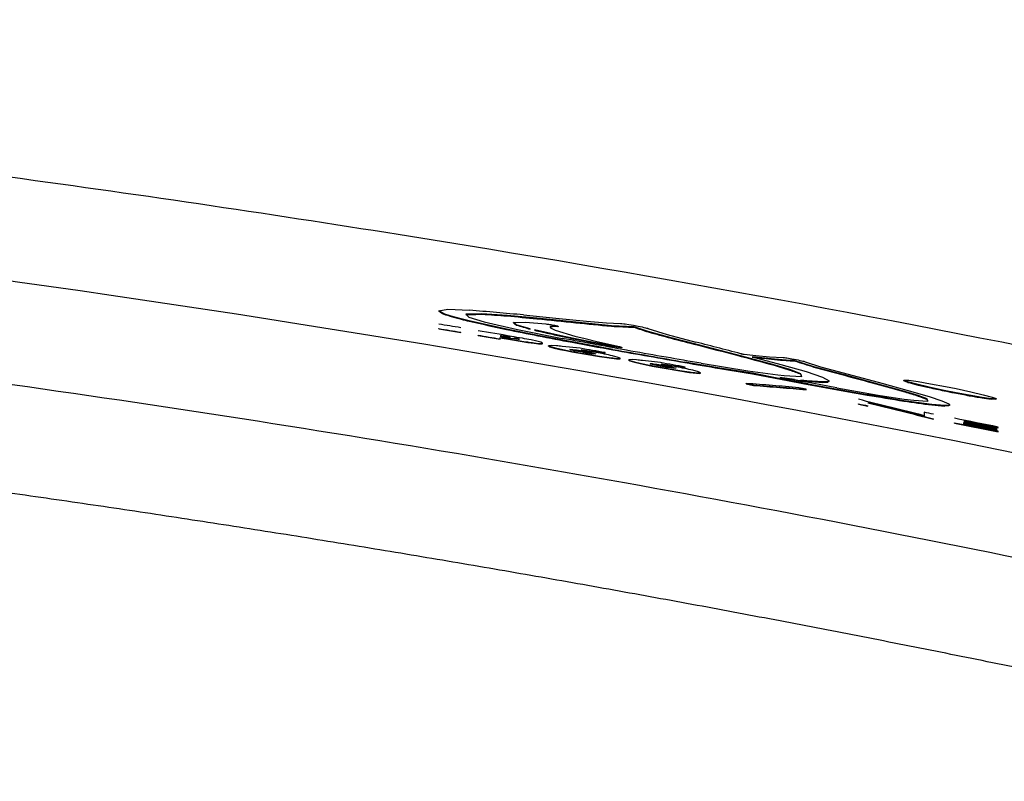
# Model space of a CAD drawing. Header units: millimetres. Extents: x 82 to 1337, y -230 to 1154.
# Tile 15 of 217: x 850 to 874, y 218 to 236. Entities that reach past the tile are written whole.
import ezdxf

# ---------------------------------------------------------------- set-up
doc = ezdxf.new("R2010")
doc.units = ezdxf.units.MM

msp = doc.modelspace()

# ---------------------------------------------------------------- linework, layer by layer
at = {"color": 7, "linetype": 'Continuous', "lineweight": 25}
for p, q in [((860.492, 229.03), (860.714, 229.066)), ((860.615, 228.958), (860.492, 229.03)), ((860.492, 229.02), (860.492, 229.03)), ((860.789, 228.902), (860.615, 228.958)), ((860.615, 228.948), (860.615, 228.958)), ((860.714, 229.066), (861.236, 229.044)), ((861.038, 228.834), (860.789, 228.902)), ((860.789, 228.892), (860.789, 228.902)), ((861.54, 228.957), (861.145, 228.949)), ((861.145, 228.949), (861.22, 228.873)), ((862.149, 228.915), (861.54, 228.957)), ((861.54, 228.947), (861.54, 228.957)), ((862.877, 228.847), (862.149, 228.915)), ((862.149, 228.905), (862.149, 228.915)), ((862.549, 228.93), (863.332, 228.851)), ((861.232, 228.786), (861.038, 228.834)), ((861.038, 228.824), (861.038, 228.834)), ((861.22, 228.873), (861.595, 228.762)), ((862.137, 228.587), (861.232, 228.786)), ((861.232, 228.776), (861.232, 228.786)), ((861.595, 228.762), (862.406, 228.577)), ((862.307, 228.745), (862.596, 228.755)), ((862.375, 228.691), (862.307, 228.745)), ((862.307, 228.735), (862.307, 228.745)), ((862.715, 228.593), (862.375, 228.691)), ((862.375, 228.681), (862.375, 228.691)), ((862.596, 228.755), (863.09, 228.712)), ((863.818, 228.75), (862.877, 228.847)), ((862.877, 228.837), (862.877, 228.847)), ((863.197, 228.637), (863.205, 228.615)), ((863.253, 228.653), (863.209, 228.645)), ((863.209, 228.635), (863.209, 228.645)), ((863.253, 228.643), (863.209, 228.635)), ((863.304, 228.655), (863.253, 228.653)), ((863.253, 228.643), (863.253, 228.653)), ((863.304, 228.645), (863.253, 228.643)), ((863.383, 228.652), (863.304, 228.655)), ((863.304, 228.645), (863.304, 228.655)), ((863.383, 228.642), (863.304, 228.645)), ((863.332, 228.851), (864.079, 228.777)), ((863.383, 228.642), (863.383, 228.652)), ((863.391, 228.642), (863.391, 228.652)), ((863.395, 228.644), (863.395, 228.654)), ((864.684, 228.665), (863.818, 228.75)), ((863.818, 228.74), (863.818, 228.75)), ((864.079, 228.777), (864.566, 228.735)), ((864.566, 228.735), (864.902, 228.723)), ((865.234, 228.639), (864.684, 228.665)), ((864.684, 228.655), (864.684, 228.665)), ((865.017, 228.711), (865.111, 228.697)), ((865.111, 228.697), (865.222, 228.678)), ((865.222, 228.678), (865.333, 228.657)), ((865.578, 228.525), (865.234, 228.639)), ((865.234, 228.629), (865.234, 228.639)), ((865.333, 228.657), (865.432, 228.637)), ((860.492, 228.588), (860.492, 228.598)), ((860.492, 228.588), (861.026, 228.499)), ((861.026, 228.499), (861.026, 228.509)), ((861.445, 228.428), (861.445, 228.438)), ((861.445, 228.428), (861.979, 228.338)), ((862.066, 228.409), (862.232, 228.38)), ((862.901, 228.433), (862.137, 228.587)), ((862.137, 228.577), (862.137, 228.587)), ((862.406, 228.577), (863.486, 228.36)), ((862.715, 228.583), (862.715, 228.593)), ((863.213, 228.477), (862.818, 228.568)), ((863.731, 228.274), (862.901, 228.433)), ((862.901, 228.423), (862.901, 228.433)), ((863.205, 228.615), (863.32, 228.559)), ((863.533, 228.407), (863.213, 228.477)), ((863.213, 228.467), (863.213, 228.477)), ((863.32, 228.559), (863.794, 228.416)), ((863.893, 228.334), (863.533, 228.407)), ((863.794, 228.416), (864.044, 228.353)), ((865.57, 228.602), (866.041, 228.454)), ((866.132, 228.375), (865.578, 228.525)), ((865.578, 228.515), (865.578, 228.525)), ((866.041, 228.454), (866.733, 228.269)), ((861.979, 228.348), (861.979, 228.384)), ((861.979, 228.374), (862.28, 228.323)), ((861.979, 228.338), (861.979, 228.348)), ((862.28, 228.323), (862.28, 228.333)), ((862.28, 228.323), (862.651, 228.262)), ((862.319, 228.364), (862.319, 228.374)), ((862.379, 228.352), (862.379, 228.362)), ((862.418, 228.343), (862.418, 228.353)), ((862.446, 228.339), (862.446, 228.344)), ((862.651, 228.262), (862.651, 228.272)), ((862.651, 228.262), (862.806, 228.241)), ((862.877, 228.29), (862.735, 228.321)), ((862.806, 228.251), (862.916, 228.239)), ((862.806, 228.241), (862.806, 228.251)), ((862.806, 228.241), (862.916, 228.229)), ((862.968, 228.265), (862.877, 228.29)), ((862.916, 228.239), (862.988, 228.237)), ((862.916, 228.229), (862.916, 228.239)), ((862.916, 228.229), (862.988, 228.227)), ((863.007, 228.244), (862.968, 228.265)), ((862.988, 228.227), (862.988, 228.237)), ((863.007, 228.234), (863.007, 228.244)), ((863.241, 228.187), (863.158, 228.18)), ((863.158, 228.17), (863.158, 228.18)), ((863.181, 228.167), (863.292, 228.135)), ((863.181, 228.157), (863.181, 228.167)), ((863.181, 228.157), (863.292, 228.125)), ((863.348, 228.18), (863.241, 228.187)), ((863.925, 228.12), (863.486, 228.166)), ((864.72, 228.091), (863.731, 228.274)), ((863.731, 228.264), (863.731, 228.274)), ((864.257, 228.262), (863.893, 228.334)), ((863.893, 228.324), (863.893, 228.334)), ((864.044, 228.353), (864.328, 228.285)), ((864.491, 228.217), (864.257, 228.262)), ((864.328, 228.285), (864.882, 228.159)), ((864.732, 228.171), (864.491, 228.217)), ((864.732, 228.161), (864.732, 228.171)), ((864.759, 228.156), (864.759, 228.166)), ((864.787, 228.151), (864.787, 228.161)), ((866.765, 228.211), (866.132, 228.375)), ((866.132, 228.365), (866.132, 228.375)), ((867.73, 227.962), (866.765, 228.211)), ((866.765, 228.201), (866.765, 228.211)), ((863.292, 228.135), (863.431, 228.103)), ((863.292, 228.125), (863.292, 228.135)), ((863.292, 228.125), (863.431, 228.093)), ((863.431, 228.093), (863.431, 228.103)), ((863.431, 228.093), (863.581, 228.062)), ((863.581, 228.062), (863.581, 228.072)), ((863.581, 228.062), (863.727, 228.034)), ((863.676, 228.089), (863.676, 228.091)), ((863.693, 228.083), (863.696, 228.083)), ((863.696, 228.083), (863.696, 228.093)), ((863.727, 228.034), (863.727, 228.044)), ((863.727, 228.034), (864.016, 227.981)), ((863.751, 228.089), (863.834, 228.078)), ((863.751, 228.079), (863.751, 228.089)), ((863.751, 228.079), (863.834, 228.068)), ((863.866, 228.042), (863.775, 228.061)), ((863.834, 228.078), (863.937, 228.062)), ((863.834, 228.068), (863.834, 228.078)), ((863.834, 228.068), (863.937, 228.052)), ((863.968, 228.022), (863.866, 228.042)), ((863.937, 228.062), (864.048, 228.043)), ((863.937, 228.052), (863.937, 228.062)), ((863.937, 228.052), (864.048, 228.033)), ((863.949, 228.079), (864.53, 228.013)), ((863.953, 228.078), (863.949, 228.079)), ((863.949, 228.069), (864.53, 228.003)), ((864.075, 228.003), (863.968, 228.022)), ((864.016, 227.981), (864.016, 227.991)), ((864.016, 227.981), (864.396, 227.918)), ((864.048, 228.043), (864.158, 228.022)), ((864.048, 228.033), (864.048, 228.043)), ((864.048, 228.033), (864.158, 228.012)), ((864.174, 227.988), (864.075, 228.003)), ((864.158, 228.012), (864.158, 228.022)), ((864.265, 227.976), (864.174, 227.988)), ((864.245, 227.994), (864.245, 228.004)), ((864.396, 227.918), (864.396, 227.928)), ((864.396, 227.918), (864.629, 227.884)), ((864.53, 228.003), (864.53, 228.013)), ((864.85, 227.899), (864.712, 227.936)), ((864.72, 228.081), (864.72, 228.091)), ((864.839, 228.142), (864.839, 228.152)), ((864.89, 228.135), (864.89, 228.145)), ((864.926, 228.131), (864.926, 228.141)), ((864.937, 228.131), (864.937, 228.141)), ((864.941, 228.133), (864.941, 228.143)), ((868.608, 227.724), (867.73, 227.962)), ((867.73, 227.952), (867.73, 227.962)), ((867.836, 227.984), (868.196, 227.945)), ((867.852, 227.979), (867.852, 227.979)), ((868.196, 227.945), (868.521, 227.913)), ((864.629, 227.884), (864.629, 227.894)), ((864.629, 227.884), (864.807, 227.863)), ((864.807, 227.873), (864.886, 227.87)), ((864.807, 227.863), (864.807, 227.873)), ((864.807, 227.863), (864.886, 227.86)), ((864.898, 227.876), (864.85, 227.899)), ((864.886, 227.86), (864.886, 227.87)), ((864.898, 227.866), (864.898, 227.876)), ((865.187, 227.844), (865.104, 227.838)), ((865.104, 227.828), (865.104, 227.838)), ((865.131, 227.824), (865.242, 227.791)), ((865.131, 227.814), (865.131, 227.824)), ((865.131, 227.814), (865.242, 227.781)), ((865.297, 227.836), (865.187, 227.844)), ((865.242, 227.791), (865.38, 227.759)), ((865.242, 227.781), (865.242, 227.791)), ((865.242, 227.781), (865.38, 227.749)), ((865.38, 227.749), (865.38, 227.759)), ((865.38, 227.749), (865.531, 227.717)), ((865.875, 227.772), (865.436, 227.821)), ((865.531, 227.717), (865.531, 227.727)), ((865.531, 227.717), (865.677, 227.688)), ((865.626, 227.744), (865.626, 227.745)), ((865.64, 227.738), (865.641, 227.738)), ((865.641, 227.738), (865.641, 227.748)), ((865.677, 227.688), (865.677, 227.698)), ((865.677, 227.688), (865.966, 227.634)), ((865.697, 227.744), (865.784, 227.732)), ((865.697, 227.734), (865.697, 227.744)), ((865.697, 227.734), (865.784, 227.722)), ((865.784, 227.732), (865.887, 227.716)), ((865.784, 227.722), (865.784, 227.732)), ((865.784, 227.722), (865.887, 227.706)), ((865.918, 227.675), (865.811, 227.696)), ((865.887, 227.716), (865.997, 227.696)), ((865.887, 227.706), (865.887, 227.716)), ((865.887, 227.706), (865.997, 227.686)), ((865.895, 227.733), (866.48, 227.663)), ((865.895, 227.723), (866.48, 227.653)), ((865.997, 227.696), (866.104, 227.675)), ((865.997, 227.686), (865.997, 227.696)), ((865.997, 227.686), (866.104, 227.665)), ((867.314, 227.639), (866.468, 227.781)), ((866.468, 227.771), (866.468, 227.781)), ((866.864, 227.754), (867.999, 227.573)), ((868.643, 227.856), (868.101, 227.914)), ((868.101, 227.914), (868.801, 227.727)), ((868.521, 227.913), (868.857, 227.895)), ((869.019, 227.6), (868.608, 227.724)), ((868.608, 227.714), (868.608, 227.724)), ((868.932, 227.831), (868.643, 227.856)), ((868.643, 227.846), (868.643, 227.856)), ((868.801, 227.727), (869.411, 227.553)), ((869.126, 227.824), (868.932, 227.831)), ((868.932, 227.821), (868.932, 227.831)), ((869.023, 227.873), (869.11, 227.858)), ((869.126, 227.855), (869.217, 227.836)), ((869.604, 227.671), (869.126, 227.824)), ((869.126, 227.814), (869.126, 227.824)), ((869.391, 227.793), (869.766, 227.671)), ((866.025, 227.656), (865.918, 227.675)), ((865.966, 227.634), (865.966, 227.644)), ((865.966, 227.634), (866.345, 227.569)), ((866.124, 227.64), (866.025, 227.656)), ((866.104, 227.675), (866.195, 227.655)), ((866.104, 227.665), (866.104, 227.675)), ((866.104, 227.665), (866.195, 227.645)), ((866.211, 227.628), (866.124, 227.64)), ((866.195, 227.645), (866.195, 227.655)), ((866.345, 227.569), (866.345, 227.579)), ((866.345, 227.569), (866.579, 227.533)), ((866.48, 227.653), (866.48, 227.663)), ((866.579, 227.533), (866.579, 227.543)), ((866.579, 227.533), (866.753, 227.512)), ((866.8, 227.548), (866.662, 227.585)), ((866.753, 227.522), (866.832, 227.52)), ((866.753, 227.512), (866.753, 227.522)), ((866.753, 227.512), (866.832, 227.51)), ((866.848, 227.525), (866.8, 227.548)), ((866.832, 227.51), (866.832, 227.52)), ((866.848, 227.515), (866.848, 227.525)), ((868.109, 227.511), (867.314, 227.639)), ((867.314, 227.629), (867.314, 227.639)), ((867.999, 227.573), (868.726, 227.473)), ((868.79, 227.379), (868.109, 227.511)), ((868.109, 227.501), (868.109, 227.511)), ((868.726, 227.473), (868.881, 227.456)), ((868.881, 227.456), (869.304, 227.435)), ((869.288, 227.5), (869.019, 227.6)), ((869.019, 227.59), (869.019, 227.6)), ((869.304, 227.435), (869.288, 227.5)), ((869.288, 227.49), (869.288, 227.5)), ((869.411, 227.553), (869.81, 227.421)), ((870.344, 227.472), (869.604, 227.671)), ((869.604, 227.661), (869.604, 227.671)), ((869.766, 227.671), (870.316, 227.519)), ((870.316, 227.519), (871.25, 227.269)), ((871.111, 227.266), (870.344, 227.472)), ((870.344, 227.462), (870.344, 227.472)), ((867.959, 227.255), (867.959, 227.265)), ((867.959, 227.255), (868.137, 227.218)), ((868.137, 227.218), (868.137, 227.228)), ((869.13, 227.364), (868.778, 227.411)), ((869.462, 227.252), (868.79, 227.379)), ((868.79, 227.369), (868.79, 227.379)), ((869.43, 227.329), (869.288, 227.345)), ((869.822, 227.301), (869.43, 227.329)), ((869.462, 227.242), (869.462, 227.252)), ((869.81, 227.421), (869.976, 227.327)), ((869.941, 227.306), (869.822, 227.301)), ((869.822, 227.291), (869.822, 227.301)), ((869.976, 227.327), (869.941, 227.306)), ((869.976, 227.317), (869.941, 227.296)), ((869.941, 227.296), (869.941, 227.306)), ((869.976, 227.317), (869.976, 227.327)), ((871.811, 227.07), (871.111, 227.266)), ((871.111, 227.256), (871.111, 227.266)), ((871.25, 227.269), (871.863, 227.101)), ((871.791, 227.336), (871.799, 227.345)), ((871.886, 227.3), (871.791, 227.336)), ((871.791, 227.326), (871.791, 227.336)), ((871.886, 227.29), (871.791, 227.326)), ((871.799, 227.345), (871.906, 227.341)), ((872.1, 227.244), (871.886, 227.3)), ((871.886, 227.29), (871.886, 227.3)), ((871.906, 227.341), (872.132, 227.31)), ((872.401, 227.174), (872.1, 227.244)), ((872.1, 227.234), (872.1, 227.244)), ((872.132, 227.31), (872.436, 227.259)), ((872.436, 227.259), (872.796, 227.192)), ((869.415, 227.113), (869.415, 227.123)), ((870.158, 227.155), (871.167, 226.981)), ((871.791, 226.845), (870.894, 226.993)), ((870.894, 226.983), (870.894, 226.993)), ((871.167, 226.981), (871.799, 226.884)), ((872.139, 226.969), (871.811, 227.07)), ((871.811, 227.06), (871.811, 227.07)), ((871.863, 227.101), (872.404, 226.944)), ((872.353, 226.888), (872.139, 226.969)), ((872.139, 226.959), (872.139, 226.969)), ((872.764, 227.096), (872.401, 227.174)), ((872.401, 227.164), (872.401, 227.174)), ((873.018, 227.045), (872.764, 227.096)), ((872.764, 227.086), (872.764, 227.096)), ((872.796, 227.192), (873.057, 227.139)), ((873.377, 226.977), (873.018, 227.045)), ((873.018, 227.035), (873.018, 227.045)), ((873.057, 227.139), (873.417, 227.062)), ((873.686, 226.925), (873.377, 226.977)), ((873.377, 226.967), (873.377, 226.977)), ((873.417, 227.062), (873.718, 226.991)), ((873.718, 226.991), (873.931, 226.934)), ((870.684, 226.758), (870.684, 226.768)), ((870.684, 226.758), (870.913, 226.714)), ((870.913, 226.714), (870.913, 226.724)), ((872.468, 226.751), (871.791, 226.845)), ((871.791, 226.835), (871.791, 226.845)), ((871.799, 226.884), (872.029, 226.856)), ((872.029, 226.856), (872.365, 226.836)), ((872.365, 226.836), (872.353, 226.888)), ((872.353, 226.878), (872.353, 226.888)), ((872.404, 226.944), (872.709, 226.844)), ((872.78, 226.726), (872.468, 226.751)), ((872.468, 226.741), (872.468, 226.751)), ((872.709, 226.844), (872.883, 226.767)), ((872.871, 226.73), (872.78, 226.726)), ((872.78, 226.716), (872.78, 226.726)), ((872.903, 226.746), (872.871, 226.73)), ((872.903, 226.736), (872.871, 226.72)), ((872.871, 226.72), (872.871, 226.73)), ((872.883, 226.767), (872.903, 226.746)), ((872.903, 226.736), (872.903, 226.746)), ((873.911, 226.893), (873.686, 226.925)), ((873.686, 226.915), (873.686, 226.925)), ((874.018, 226.888), (873.911, 226.893)), ((873.911, 226.883), (873.911, 226.893)), ((874.018, 226.878), (873.911, 226.883)), ((873.931, 226.934), (874.026, 226.897)), ((874.026, 226.897), (874.018, 226.888)), ((874.018, 226.878), (874.018, 226.888)), ((874.026, 226.887), (874.018, 226.878)), ((874.026, 226.887), (874.026, 226.897)), ((872.871, 226.72), (872.78, 226.716)), ((872.511, 226.397), (872.511, 226.407)), ((873.018, 226.301), (873.018, 226.311)), ((873.018, 226.301), (874.081, 226.088)), ((873.247, 226.351), (874.081, 226.184)), ((873.247, 226.309), (874.058, 226.146)), ((874.081, 226.194), (874.081, 226.204)), ((874.081, 226.098), (874.081, 226.109)), ((874.081, 226.088), (874.081, 226.098))]:
    msp.add_line(p, q, dxfattribs=at)
at = {"color": 7, "linetype": 'Continuous', "lineweight": 25, "flags": 128}
for points in [[(863.09, 228.712), (863.113, 228.709), (863.13, 228.707)], [(863.13, 228.707), (863.159, 228.702), (863.181, 228.699)], [(863.181, 228.699), (863.212, 228.694), (863.237, 228.689)], [(863.209, 228.645), (863.202, 228.641), (863.197, 228.637)], [(863.209, 228.635), (863.202, 228.631), (863.2, 228.629)], [(863.237, 228.689), (863.268, 228.684), (863.292, 228.679)], [(863.292, 228.679), (863.303, 228.677), (863.312, 228.675)], [(863.312, 228.675), (863.336, 228.67), (863.355, 228.666)], [(863.355, 228.666), (863.371, 228.662), (863.383, 228.659)], [(863.383, 228.659), (863.39, 228.656), (863.395, 228.654)], [(863.391, 228.652), (863.387, 228.652), (863.383, 228.652)], [(863.391, 228.642), (863.387, 228.642), (863.383, 228.642)], [(863.395, 228.654), (863.393, 228.653), (863.391, 228.652)], [(863.395, 228.644), (863.393, 228.643), (863.391, 228.642)], [(864.902, 228.723), (864.924, 228.722), (864.941, 228.721)], [(864.941, 228.721), (864.983, 228.715), (865.017, 228.711)], [(865.432, 228.637), (865.476, 228.627), (865.511, 228.619)], [(861.979, 228.434), (862.028, 228.425), (862.066, 228.419)], [(861.979, 228.424), (862.028, 228.415), (862.066, 228.409)], [(862.066, 228.392), (862.017, 228.4), (861.979, 228.407)], [(865.511, 228.619), (865.54, 228.611), (865.562, 228.605)], [(865.562, 228.605), (865.567, 228.604), (865.57, 228.602)], [(862.355, 228.345), (862.311, 228.352), (862.276, 228.357)], [(862.319, 228.374), (862.352, 228.368), (862.379, 228.362)], [(862.319, 228.364), (862.352, 228.358), (862.379, 228.352)], [(862.402, 228.339), (862.376, 228.342), (862.355, 228.345)], [(862.379, 228.362), (862.401, 228.357), (862.418, 228.353)], [(862.379, 228.352), (862.401, 228.347), (862.418, 228.343)], [(862.434, 228.336), (862.416, 228.338), (862.402, 228.339)], [(862.418, 228.353), (862.434, 228.348), (862.446, 228.344)], [(862.418, 228.343), (862.434, 228.338), (862.437, 228.337)], [(862.45, 228.34), (862.441, 228.338), (862.434, 228.336)], [(862.446, 228.344), (862.448, 228.342), (862.45, 228.34)], [(862.988, 228.237), (862.999, 228.241), (863.007, 228.244)], [(862.988, 228.227), (862.999, 228.231), (863.007, 228.234)], [(863.158, 228.18), (863.171, 228.173), (863.181, 228.167)], [(863.158, 228.17), (863.171, 228.163), (863.181, 228.157)], [(864.759, 228.166), (864.744, 228.169), (864.732, 228.171)], [(864.759, 228.156), (864.744, 228.159), (864.732, 228.161)], [(864.787, 228.161), (864.772, 228.164), (864.759, 228.166)], [(864.839, 228.152), (864.81, 228.157), (864.787, 228.161)], [(864.882, 228.159), (864.904, 228.154), (864.922, 228.149)], [(863.676, 228.091), (863.687, 228.092), (863.696, 228.093)], [(863.707, 228.078), (863.69, 228.084), (863.676, 228.089)], [(863.696, 228.093), (863.727, 228.091), (863.751, 228.089)], [(863.696, 228.083), (863.727, 228.081), (863.751, 228.079)], [(863.775, 228.061), (863.737, 228.07), (863.707, 228.078)], [(864.158, 228.045), (864.116, 228.052), (864.083, 228.058)], [(864.237, 228.031), (864.193, 228.039), (864.158, 228.045)], [(864.158, 228.022), (864.207, 228.012), (864.245, 228.004)], [(864.158, 228.012), (864.207, 228.002), (864.245, 227.994)], [(864.309, 228.018), (864.269, 228.026), (864.237, 228.031)], [(864.245, 228.004), (864.281, 227.995), (864.309, 227.988)], [(864.787, 228.151), (864.772, 228.154), (864.759, 228.156)], [(864.839, 228.142), (864.81, 228.147), (864.787, 228.151)], [(864.89, 228.145), (864.861, 228.149), (864.839, 228.152)], [(864.89, 228.135), (864.861, 228.139), (864.839, 228.142)], [(864.926, 228.141), (864.906, 228.143), (864.89, 228.145)], [(864.926, 228.131), (864.906, 228.133), (864.89, 228.135)], [(864.922, 228.149), (864.933, 228.146), (864.941, 228.143)], [(864.937, 228.141), (864.931, 228.141), (864.926, 228.141)], [(864.937, 228.131), (864.931, 228.131), (864.926, 228.131)], [(864.941, 228.143), (864.939, 228.142), (864.937, 228.141)], [(864.941, 228.133), (864.939, 228.132), (864.937, 228.131)], [(867.852, 227.979), (867.843, 227.982), (867.836, 227.984)], [(867.868, 227.975), (867.859, 227.978), (867.852, 227.979)], [(867.9, 227.967), (867.882, 227.972), (867.868, 227.975)], [(864.886, 227.87), (864.893, 227.874), (864.898, 227.876)], [(864.886, 227.86), (864.893, 227.864), (864.898, 227.866)], [(865.104, 227.838), (865.119, 227.83), (865.131, 227.824)], [(865.104, 227.828), (865.119, 227.82), (865.131, 227.814)], [(865.626, 227.745), (865.634, 227.747), (865.641, 227.748)], [(865.657, 227.732), (865.64, 227.739), (865.626, 227.744)], [(865.641, 227.748), (865.672, 227.746), (865.697, 227.744)], [(865.641, 227.738), (865.672, 227.736), (865.697, 227.734)], [(865.724, 227.715), (865.687, 227.725), (865.657, 227.732)], [(865.811, 227.696), (865.763, 227.707), (865.724, 227.715)], [(865.902, 227.731), (865.898, 227.732), (865.895, 227.733)], [(866.108, 227.697), (866.064, 227.705), (866.029, 227.711)], [(866.187, 227.683), (866.143, 227.691), (866.108, 227.697)], [(866.254, 227.67), (866.217, 227.677), (866.187, 227.683)], [(868.857, 227.895), (868.875, 227.894), (868.888, 227.893)], [(868.888, 227.893), (868.919, 227.889), (868.944, 227.886)], [(868.944, 227.886), (868.988, 227.879), (869.023, 227.873)], [(869.11, 227.858), (869.119, 227.856), (869.126, 227.855)], [(869.217, 227.836), (869.263, 227.826), (869.3, 227.818)], [(869.3, 227.818), (869.333, 227.81), (869.359, 227.804)], [(869.359, 227.804), (869.377, 227.798), (869.391, 227.793)], [(866.195, 227.655), (866.228, 227.647), (866.254, 227.64)], [(866.832, 227.52), (866.841, 227.522), (866.848, 227.525)], [(866.832, 227.51), (866.841, 227.512), (866.848, 227.515)]]:
    msp.add_lwpolyline(points, dxfattribs=at)
at = {"color": 7, "linetype": 'Continuous', "lineweight": 25}
for points, knots in [([(706.104, 226.974), (706.104, 226.974), (706.285, 227.013), (707.503, 227.274), (713.381, 228.501), (721.325, 229.98), (746.468, 233.985), (769.648, 235.936), (793.277, 236.122), (800.026, 236.069), (819.06, 235.618), (838.943, 233.961), (862.251, 230.524), (872.22, 228.703), (879.067, 227.273), (880.278, 227.014), (880.463, 226.974)], [0.0831025, 0.0831025, 0.0831025, 0.0831025, 0.0831028, 0.085856, 0.101481, 0.1717935, 0.2030435, 0.4686685, 0.4999594, 0.5311685, 0.5624185, 0.7655435, 0.8124185, 0.898356, 0.913981, 0.916816, 0.916816, 0.916816, 0.916816]), ([(890.992, 221.87), (875.04, 225.795), (858.92, 228.748), (834.49, 231.72), (826.305, 232.467), (816.02, 233.093), (813.96, 233.202), (809.844, 233.39), (807.786, 233.468), (801.613, 233.657), (797.499, 233.72), (785.16, 233.723), (776.94, 233.477), (764.616, 232.734), (760.509, 232.425), (752.298, 231.68), (748.198, 231.246), (727.763, 228.769), (711.584, 225.809), (695.575, 221.87)], [0, 0, 0, 0, 0.25, 0.25, 0.375, 0.375, 0.40625, 0.40625, 0.4375, 0.4375, 0.5, 0.5, 0.625, 0.625, 0.6875, 0.6875, 0.75, 0.75, 1, 1, 1, 1]), ([(888.964, 219.801), (887.987, 220.038), (887.007, 220.272), (885.048, 220.731), (882.109, 221.408), (875.236, 222.912), (861.438, 225.612), (849.521, 227.397), (837.543, 228.831), (833.541, 229.25), (825.516, 229.969), (821.492, 230.269), (813.439, 230.75), (809.41, 230.93), (801.346, 231.17), (797.31, 231.23), (777.162, 231.23), (761.117, 230.273), (741.152, 227.89), (737.164, 227.354), (729.195, 226.162), (725.213, 225.506), (717.279, 224.076), (711.348, 222.916), (704.464, 221.41), (701.521, 220.731), (699.561, 220.272), (698.58, 220.038), (697.603, 219.801)], [0, 0, 0, 0, 0.015625, 0.015625, 0.03125, 0.0625, 0.125, 0.25, 0.25, 0.3125, 0.3125, 0.375, 0.375, 0.4375, 0.4375, 0.5, 0.5, 0.75, 0.75, 0.8125, 0.8125, 0.875, 0.875, 0.9375, 0.96875, 0.984375, 0.984375, 1, 1, 1, 1]), ([(862.549, 228.93), (862.33, 228.949), (861.892, 228.988), (861.454, 229.026), (861.236, 229.044)], [0, 0, 0, 0, 0.499876, 1, 1, 1, 1]), ([(886.968, 217.596), (886.302, 217.754), (884.969, 218.07), (882.967, 218.531), (880.964, 218.982), (878.959, 219.422), (876.952, 219.853), (874.943, 220.273), (872.933, 220.683), (870.92, 221.082), (868.906, 221.471), (866.89, 221.851), (864.872, 222.219), (862.853, 222.578), (860.832, 222.926), (858.809, 223.264), (856.784, 223.592), (854.757, 223.909), (852.729, 224.216), (850.699, 224.513), (848.667, 224.8), (846.633, 225.076), (844.597, 225.342), (842.56, 225.598), (837.281, 226.233), (828.749, 227.113), (816.943, 227.98), (805.118, 228.5), (793.29, 228.673), (781.472, 228.501), (769.677, 227.983), (757.901, 227.12), (748.761, 226.18), (742.242, 225.382), (738.332, 224.864), (734.429, 224.308), (730.533, 223.715), (726.643, 223.084), (722.759, 222.414), (718.882, 221.707), (715.012, 220.962), (711.148, 220.179), (707.291, 219.358), (703.44, 218.501), (700.879, 217.898), (699.598, 217.596)], [0, 0, 0, 0, 0.010867, 0.021732, 0.032593, 0.043451, 0.054308, 0.065162, 0.076014, 0.086865, 0.097714, 0.108563, 0.119411, 0.130258, 0.141105, 0.151953, 0.162801, 0.173649, 0.184499, 0.19535, 0.206202, 0.217057, 0.227913, 0.238772, 0.249633, 0.312264, 0.374835, 0.437401, 0.500018, 0.562473, 0.62488, 0.687295, 0.74977, 0.770635, 0.791491, 0.81234, 0.833184, 0.854025, 0.874865, 0.895707, 0.916551, 0.937401, 0.958257, 0.979123, 1, 1, 1, 1]), ([(865.159, 228.05), (864.88, 228.102), (864.323, 228.206), (863.765, 228.309), (863.486, 228.36)], [0, 0, 0, 0, 0.500022, 1, 1, 1, 1]), ([(867.9, 227.967), (867.705, 228.018), (867.316, 228.119), (866.927, 228.219), (866.733, 228.269)], [0, 0, 0, 0, 0.50008, 1, 1, 1, 1]), ([(864.72, 228.091), (865.011, 228.04), (865.594, 227.937), (866.177, 227.833), (866.468, 227.781)], [0, 0, 0, 0, 0.5000066, 1, 1, 1, 1]), ([(866.864, 227.754), (866.58, 227.803), (866.011, 227.903), (865.443, 228.001), (865.159, 228.05)], [0, 0, 0, 0, 0.499981, 1, 1, 1, 1]), ([(869.233, 227.162), (869.021, 227.18), (868.596, 227.215), (868.172, 227.248), (867.959, 227.265)], [0, 0, 0, 0, 0.4989984, 1, 1, 1, 1]), ([(868.137, 227.228), (868.35, 227.211), (868.776, 227.177), (869.202, 227.141), (869.415, 227.123)], [0, 0, 0, 0, 0.501003, 1, 1, 1, 1]), ([(868.137, 227.218), (868.35, 227.201), (868.776, 227.167), (869.202, 227.131), (869.415, 227.113)], [0, 0, 0, 0, 0.500127, 1, 1, 1, 1]), ([(870.158, 227.155), (869.928, 227.198), (869.468, 227.284), (869.008, 227.369), (868.778, 227.411)], [0, 0, 0, 0, 0.499991, 1, 1, 1, 1]), ([(869.462, 227.252), (869.701, 227.209), (870.178, 227.123), (870.655, 227.037), (870.894, 226.993)], [0, 0, 0, 0, 0.5000271, 1, 1, 1, 1]), ([(872.282, 226.481), (872.016, 226.548), (871.483, 226.681), (870.951, 226.813), (870.684, 226.879)], [0, 0, 0, 0, 0.499334, 1, 1, 1, 1]), ([(870.913, 226.806), (871.18, 226.74), (871.713, 226.608), (872.245, 226.474), (872.511, 226.407)], [0, 0, 0, 0, 0.500665, 1, 1, 1, 1]), ([(870.913, 226.796), (871.18, 226.73), (871.712, 226.598), (872.245, 226.464), (872.511, 226.397)], [0, 0, 0, 0, 0.499918, 1, 1, 1, 1])]:
    msp.add_open_spline(points, degree=3, knots=knots, dxfattribs=at)
for points in [[(860.492, 229.02), (860.533, 228.996), (860.574, 228.972), (860.615, 228.948)], [(860.615, 228.948), (860.673, 228.93), (860.731, 228.911), (860.789, 228.892)], [(860.789, 228.892), (860.872, 228.869), (860.955, 228.846), (861.038, 228.824)], [(861.145, 228.939), (861.276, 228.942), (861.408, 228.944), (861.54, 228.947)], [(861.54, 228.947), (861.743, 228.933), (861.946, 228.919), (862.149, 228.905)], [(862.149, 228.905), (862.392, 228.882), (862.634, 228.86), (862.877, 228.837)], [(861.026, 228.618), (860.848, 228.647), (860.67, 228.677), (860.492, 228.707)], [(861.038, 228.824), (861.102, 228.808), (861.167, 228.792), (861.232, 228.776)], [(861.232, 228.776), (861.534, 228.71), (861.835, 228.643), (862.137, 228.577)], [(862.307, 228.735), (862.33, 228.717), (862.352, 228.699), (862.375, 228.681)], [(862.375, 228.681), (862.488, 228.649), (862.601, 228.616), (862.715, 228.583)], [(862.877, 228.837), (863.191, 228.805), (863.504, 228.773), (863.818, 228.74)], [(863.818, 228.74), (864.107, 228.712), (864.396, 228.684), (864.684, 228.655)], [(864.684, 228.655), (864.868, 228.646), (865.051, 228.638), (865.234, 228.629)], [(860.492, 228.598), (860.67, 228.569), (860.848, 228.539), (861.026, 228.509)], [(862.26, 228.408), (861.988, 228.455), (861.717, 228.501), (861.445, 228.547)], [(861.445, 228.438), (861.623, 228.408), (861.801, 228.378), (861.979, 228.348)], [(862.232, 228.39), (862.177, 228.4), (862.121, 228.409), (862.066, 228.419)], [(862.137, 228.577), (862.392, 228.526), (862.646, 228.474), (862.901, 228.423)], [(862.521, 228.362), (862.434, 228.377), (862.347, 228.393), (862.26, 228.408)], [(862.818, 228.558), (862.949, 228.527), (863.081, 228.497), (863.213, 228.467)], [(862.901, 228.423), (863.178, 228.37), (863.454, 228.317), (863.731, 228.264)], [(863.213, 228.467), (863.32, 228.444), (863.427, 228.421), (863.533, 228.397)], [(863.533, 228.397), (863.653, 228.373), (863.773, 228.348), (863.893, 228.324)], [(865.234, 228.629), (865.349, 228.591), (865.463, 228.553), (865.578, 228.515)], [(865.578, 228.515), (865.763, 228.465), (865.947, 228.415), (866.132, 228.365)], [(861.979, 228.384), (862.079, 228.367), (862.179, 228.35), (862.28, 228.333)], [(862.066, 228.392), (862.136, 228.38), (862.206, 228.369), (862.276, 228.357)], [(862.28, 228.333), (862.404, 228.312), (862.528, 228.292), (862.651, 228.272)], [(862.735, 228.321), (862.663, 228.335), (862.592, 228.348), (862.521, 228.362)], [(862.651, 228.272), (862.703, 228.265), (862.754, 228.258), (862.806, 228.251)], [(863.486, 228.166), (863.44, 228.171), (863.394, 228.175), (863.348, 228.18)], [(863.731, 228.264), (864.061, 228.203), (864.39, 228.142), (864.72, 228.081)], [(863.893, 228.324), (864.015, 228.3), (864.136, 228.276), (864.257, 228.252)], [(864.257, 228.252), (864.335, 228.237), (864.413, 228.222), (864.491, 228.207)], [(864.491, 228.207), (864.571, 228.192), (864.651, 228.176), (864.732, 228.161)], [(866.132, 228.365), (866.343, 228.31), (866.554, 228.256), (866.765, 228.201)], [(866.765, 228.201), (867.086, 228.119), (867.408, 228.036), (867.73, 227.952)], [(863.431, 228.103), (863.481, 228.093), (863.531, 228.082), (863.581, 228.072)], [(863.581, 228.072), (863.63, 228.063), (863.678, 228.053), (863.727, 228.044)], [(863.727, 228.044), (863.823, 228.026), (863.92, 228.009), (864.016, 227.991)], [(864.53, 228.013), (864.328, 228.049), (864.127, 228.084), (863.925, 228.12)], [(864.083, 228.058), (864.04, 228.064), (863.996, 228.071), (863.953, 228.078)], [(864.016, 227.991), (864.142, 227.97), (864.269, 227.949), (864.396, 227.928)], [(864.514, 227.979), (864.446, 227.992), (864.377, 228.005), (864.309, 228.018)], [(864.396, 227.928), (864.473, 227.916), (864.551, 227.905), (864.629, 227.894)], [(864.712, 227.936), (864.646, 227.951), (864.58, 227.965), (864.514, 227.979)], [(864.72, 228.081), (865.303, 227.979), (865.886, 227.876), (866.468, 227.771)], [(867.73, 227.952), (868.022, 227.873), (868.315, 227.793), (868.608, 227.714)], [(864.629, 227.894), (864.688, 227.887), (864.748, 227.88), (864.807, 227.873)], [(865.436, 227.821), (865.39, 227.826), (865.343, 227.831), (865.297, 227.836)], [(865.38, 227.759), (865.431, 227.748), (865.481, 227.738), (865.531, 227.727)], [(865.531, 227.727), (865.579, 227.717), (865.628, 227.708), (865.677, 227.698)], [(865.677, 227.698), (865.773, 227.68), (865.87, 227.662), (865.966, 227.644)], [(866.48, 227.663), (866.278, 227.699), (866.077, 227.736), (865.875, 227.772)], [(866.029, 227.711), (865.987, 227.717), (865.945, 227.724), (865.902, 227.731)], [(866.468, 227.771), (866.75, 227.724), (867.032, 227.677), (867.314, 227.629)], [(868.101, 227.904), (868.282, 227.885), (868.463, 227.866), (868.643, 227.846)], [(868.608, 227.714), (868.745, 227.672), (868.882, 227.631), (869.019, 227.59)], [(868.643, 227.846), (868.74, 227.838), (868.836, 227.829), (868.932, 227.821)], [(868.932, 227.821), (868.997, 227.819), (869.061, 227.817), (869.126, 227.814)], [(869.126, 227.814), (869.285, 227.764), (869.445, 227.713), (869.604, 227.661)], [(865.966, 227.644), (866.092, 227.622), (866.219, 227.601), (866.345, 227.579)], [(866.464, 227.629), (866.394, 227.643), (866.324, 227.657), (866.254, 227.67)], [(866.345, 227.579), (866.423, 227.567), (866.501, 227.555), (866.579, 227.543)], [(866.662, 227.585), (866.596, 227.6), (866.53, 227.615), (866.464, 227.629)], [(866.579, 227.543), (866.637, 227.536), (866.695, 227.529), (866.753, 227.522)], [(867.314, 227.629), (867.579, 227.586), (867.844, 227.544), (868.109, 227.501)], [(868.109, 227.501), (868.336, 227.457), (868.563, 227.413), (868.79, 227.369)], [(869.019, 227.59), (869.109, 227.557), (869.198, 227.523), (869.288, 227.49)], [(869.288, 227.49), (869.293, 227.468), (869.298, 227.447), (869.304, 227.425)], [(869.604, 227.661), (869.851, 227.595), (870.097, 227.529), (870.344, 227.462)], [(870.344, 227.462), (870.6, 227.394), (870.855, 227.325), (871.111, 227.256)], [(867.959, 227.265), (868.018, 227.253), (868.078, 227.24), (868.137, 227.228)], [(868.778, 227.401), (868.895, 227.386), (869.012, 227.37), (869.13, 227.354)], [(868.79, 227.369), (869.014, 227.327), (869.238, 227.284), (869.462, 227.242)], [(869.13, 227.354), (869.182, 227.348), (869.235, 227.341), (869.288, 227.335)], [(869.288, 227.335), (869.335, 227.33), (869.383, 227.325), (869.43, 227.319)], [(869.43, 227.319), (869.561, 227.31), (869.691, 227.301), (869.822, 227.291)], [(869.462, 227.242), (869.939, 227.156), (870.417, 227.07), (870.894, 226.983)], [(869.822, 227.291), (869.861, 227.293), (869.901, 227.294), (869.941, 227.296)], [(871.111, 227.256), (871.345, 227.191), (871.578, 227.126), (871.811, 227.06)], [(871.886, 227.29), (871.958, 227.272), (872.029, 227.253), (872.1, 227.234)], [(872.1, 227.234), (872.2, 227.21), (872.3, 227.187), (872.401, 227.164)], [(869.415, 227.123), (869.354, 227.136), (869.293, 227.149), (869.233, 227.162)], [(870.894, 226.983), (871.193, 226.934), (871.492, 226.885), (871.791, 226.835)], [(871.811, 227.06), (871.921, 227.027), (872.03, 226.993), (872.139, 226.959)], [(872.401, 227.164), (872.522, 227.138), (872.643, 227.112), (872.764, 227.086)], [(872.764, 227.086), (872.849, 227.069), (872.933, 227.052), (873.018, 227.035)], [(873.018, 227.035), (873.137, 227.013), (873.257, 226.99), (873.377, 226.967)], [(873.377, 226.967), (873.48, 226.95), (873.583, 226.933), (873.686, 226.915)], [(870.684, 226.768), (870.761, 226.753), (870.837, 226.738), (870.913, 226.724)], [(871.791, 226.835), (872.017, 226.804), (872.242, 226.773), (872.468, 226.741)], [(872.139, 226.959), (872.211, 226.932), (872.282, 226.905), (872.353, 226.878)], [(872.353, 226.878), (872.357, 226.861), (872.361, 226.844), (872.365, 226.826)], [(872.468, 226.741), (872.572, 226.733), (872.676, 226.724), (872.78, 226.716)], [(873.686, 226.915), (873.761, 226.905), (873.836, 226.894), (873.911, 226.883)], [(872.282, 226.563), (872.282, 226.536), (872.282, 226.508), (872.282, 226.481)], [(872.511, 226.518), (872.435, 226.533), (872.358, 226.548), (872.282, 226.563)], [(874.081, 226.204), (873.727, 226.276), (873.372, 226.347), (873.018, 226.417)], [(873.018, 226.311), (873.372, 226.241), (873.727, 226.17), (874.081, 226.098)], [(873.247, 226.361), (873.525, 226.305), (873.803, 226.25), (874.081, 226.194)], [(874.058, 226.167), (873.787, 226.221), (873.517, 226.275), (873.247, 226.329)], [(873.247, 226.319), (873.517, 226.265), (873.787, 226.21), (874.058, 226.156)], [(873.247, 226.277), (873.247, 226.291), (873.247, 226.305), (873.247, 226.319)], [(874.081, 226.109), (873.803, 226.165), (873.525, 226.221), (873.247, 226.277)]]:
    msp.add_open_spline(points, degree=3, dxfattribs=at)

doc.saveas('drawing.dxf')
